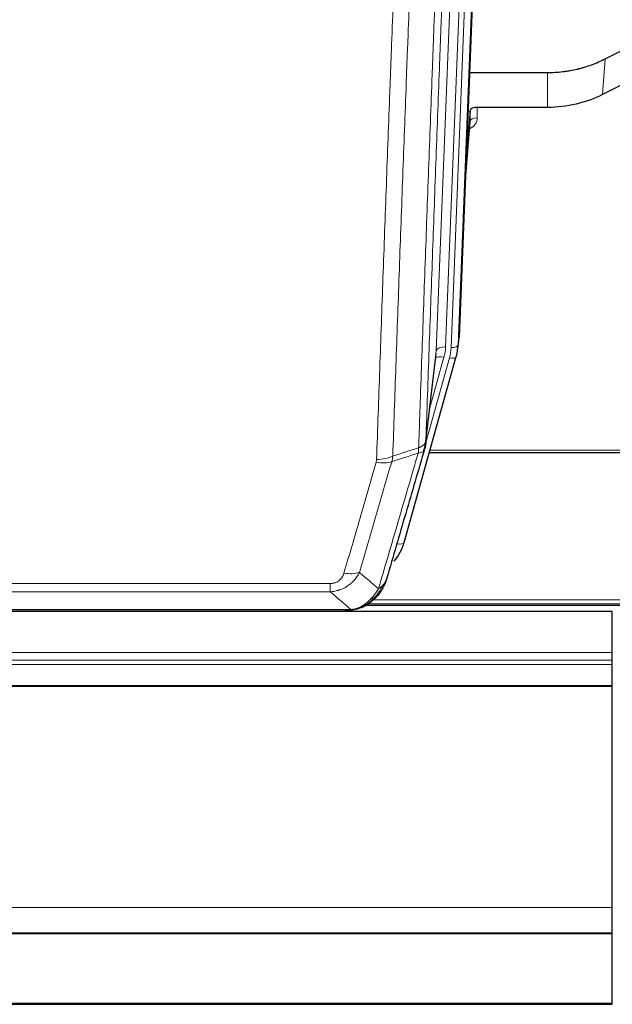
# Model space of a CAD drawing. Header units: inches. Extents: x 0 to 23760, y -13 to 16800.
# Tile 9 of 247: x 3249 to 3501, y 5249 to 5667. Entities that reach past the tile are written whole.
import ezdxf

# ---------------------------------------------------------------- set-up
doc = ezdxf.new("R2010")
doc.units = ezdxf.units.IN
doc.layers.add('1', color=7, linetype='Continuous', true_color=0xffffff)

msp = doc.modelspace()

# ---------------------------------------------------------------- linework, layer by layer
at = {"layer": '1', "color": 2, "linetype": 'Continuous', "lineweight": 25}
for p, q in [((3448.626, 5865.258), (3435.509, 5532.057)), ((3497.54, 5650.152), (3513.218, 5658.18)), ((3439.93, 5644.344), (3473.104, 5644.344)), ((3512.648, 5643.194), (3496.484, 5635.02)), ((3440.203, 5628.284), (3438.38, 5605.002)), ((3440.214, 5623.707), (3440.203, 5628.284)), ((3473.104, 5629.535), (3443.202, 5629.535)), ((3438, 5595.329), (3440.207, 5623.528)), ((3435.013, 5527.214), (3435.387, 5530.472)), ((3412.158, 5444.865), (3434.332, 5523.751)), ((3421.296, 5486.552), (3425.711, 5525.071)), ((3434.332, 5523.751), (3434.351, 5523.847)), ((3422.885, 5483.035), (3557.104, 5483.035)), ((3394.107, 5417.249), (3394.207, 5417.278)), ((3396.169, 5418.279), (3720.165, 5418.279)), ((3500.604, 5415.582), (2438.008, 5415.582)), ((3169.044, 5415.773), (3387.165, 5415.773)), ((3500.604, 5398.125), (3500.604, 5415.582)), ((3500.604, 5394.883), (3500.604, 5398.125)), ((3500.604, 5393.039), (3500.604, 5394.883)), ((3500.604, 5384.126), (3500.604, 5393.039)), ((3500.604, 5383.681), (3500.604, 5384.126)), ((3500.604, 5289.854), (3500.604, 5383.681)), ((3500.604, 5279.089), (3500.604, 5289.854)), ((2125.604, 5279.089), (3500.604, 5279.089)), ((2125.604, 5278.907), (3500.604, 5278.907)), ((3500.604, 5278.907), (3500.604, 5279.089)), ((3500.604, 5249.324), (3500.604, 5278.907)), ((2125.604, 5248.779), (3500.604, 5248.779)), ((3500.604, 5248.779), (3500.604, 5249.324))]:
    msp.add_line(p, q, dxfattribs=at)
at = {"layer": '1', "color": 110, "linetype": 'Continuous', "lineweight": 13}
for p, q in [((3432.141, 5527.579), (3445.252, 5860.601)), ((3448.246, 5861.821), (3435.135, 5528.799)), ((3425.802, 5526.244), (3438.868, 5858.138)), ((3442.86, 5859.765), (3429.794, 5527.871)), ((3496.484, 5635.02), (3497.54, 5650.152)), ((3473.104, 5629.535), (3473.104, 5644.344)), ((3443.202, 5629.535), (3443.212, 5625.118)), ((3438.007, 5595.52), (3440.214, 5623.707)), ((3435.135, 5528.799), (3435.509, 5532.057)), ((3421.425, 5488.064), (3425.802, 5526.244)), ((3421.371, 5487.343), (3431.444, 5523.177)), ((3423.071, 5502.032), (3429.096, 5523.47)), ((3423.172, 5484.066), (3557.104, 5484.066)), ((3409.27, 5444.291), (3413.995, 5461.103)), ((3175.433, 5427.437), (3380.776, 5427.437)), ((3380.776, 5423.904), (3380.776, 5427.437)), ((3380.776, 5423.904), (3175.433, 5423.904)), ((3394.207, 5417.278), (3394.275, 5417.435)), ((3396.987, 5418.84), (3719.274, 5418.84)), ((3398.919, 5420.453), (3717.267, 5420.453)), ((3166.702, 5416.436), (3389.507, 5416.436)), ((2432.745, 5398.125), (3500.604, 5398.125)), ((2431.219, 5393.039), (3500.604, 5393.039)), ((2431.757, 5394.883), (3500.604, 5394.883)), ((2428.512, 5384.126), (3500.604, 5384.126)), ((2428.383, 5383.681), (3500.604, 5383.681)), ((2125.604, 5289.854), (3500.604, 5289.854)), ((2125.604, 5249.324), (3500.604, 5249.324))]:
    msp.add_line(p, q, dxfattribs=at)
at = {"layer": '1', "color": 2, "linetype": 'Continuous', "lineweight": 25}
for centre, major_axis, ratio, start_param, end_param in [((3443.201, 5628.241), (-3, 0), 0.4313147, 4.7122344, 6.2494043), ((3408.488, 5532.901), (27.037, -0.043), 0.8858289, 6.1833881, 6.2497185), ((3408.123, 5529.714), (27.027, -0.37), 0.8864308, 6.0512739, 6.2604253), ((3385.963, 5450.878), (27.014, -0.465), 0.8900028, 5.6793803, 6.0539117)]:
    msp.add_ellipse(centre, major_axis=major_axis, ratio=ratio, start_param=start_param, end_param=end_param, dxfattribs=at)
at = {"layer": '1', "color": 110, "linetype": 'Continuous', "lineweight": 13}
for centre, major_axis, ratio, start_param, end_param in [((3437.209, 5625.118), (6.003, -0.046), 0.8757409, 5.1963204, 6.2920244), ((3443.212, 5623.664), (-3, -0.007), 0.4848086, 4.7112485, 6.2484184), ((3429.794, 5526.024), (3.997, -0.157), 0.4614673, 1.5889619, 3.1073983), ((3405.776, 5528.621), (24.033, -0.038), 0.8858289, 6.0405671, 6.2497185), ((3408.123, 5528.329), (24.033, -0.038), 0.8858289, 6.0405671, 6.2497185), ((3432.141, 5528.964), (2.998, -0.118), 0.4614673, 4.7305545, 6.248991), ((3429.096, 5521.623), (3.851, -1.082), 0.4480327, 1.6960734, 2.8915811), ((3431.444, 5524.563), (2.888, -0.812), 0.4480327, 4.837666, 6.2831701), ((3400.471, 5485.714), (-9.994, 0.345), 0.559112, 1.5901207, 2.34753), ((3400.284, 5484.542), (-9.604, 2.788), 0.5442898, 1.7274916, 2.473129), ((3409.27, 5445.676), (2.888, -0.812), 0.4480327, 4.837666, 6.2831701), ((3386.623, 5437.659), (9.598, -2.808), 0.562843, 4.8755761, 5.6185342)]:
    msp.add_ellipse(centre, major_axis=major_axis, ratio=ratio, start_param=start_param, end_param=end_param, dxfattribs=at)
for points, knots in [([(3433.62, 5810.732), (3433.05, 5796.732), (3431.926, 5768.865), (3430.832, 5741.261), (3430.022, 5720.657), (3429.621, 5710.38), (3429.157, 5698.433), (3428.959, 5693.322), (3428.828, 5689.917), (3428.762, 5688.216), (3428.434, 5679.714), (3428.044, 5669.538), (3427.594, 5657.712), (3427.402, 5652.654), (3427.274, 5649.284), (3427.21, 5647.6), (3426.638, 5632.456), (3425.637, 5605.688), (3424.182, 5565.994), (3422.776, 5526.76), (3421.87, 5500.911), (3421.425, 5488.064)], [0, 0, 0, 0, 0.125, 0.25, 0.25, 0.3125, 0.34375, 0.359375, 0.359375, 0.375, 0.375, 0.4375, 0.46875, 0.484375, 0.484375, 0.5, 0.5, 0.625, 0.75, 0.875, 1, 1, 1, 1]), ([(3418.336, 5485.055), (3418.391, 5486.667), (3418.447, 5488.281), (3418.559, 5491.51), (3418.728, 5496.357), (3419.123, 5507.692), (3419.467, 5517.452), (3420.16, 5537.028), (3421.1, 5563.284), (3422.559, 5603.129), (3423.563, 5630), (3424.137, 5645.201), (3424.201, 5646.891), (3424.329, 5650.274), (3424.522, 5655.351), (3424.973, 5667.222), (3425.365, 5677.437), (3425.693, 5685.971), (3425.759, 5687.679), (3425.891, 5691.097), (3426.089, 5696.227), (3426.554, 5708.219), (3426.957, 5718.535), (3427.769, 5739.217), (3428.866, 5766.925), (3429.993, 5794.899), (3430.565, 5808.952)], [0, 0, 0, 0, 0.015625, 0.015625, 0.03125, 0.0625, 0.125, 0.125, 0.25, 0.375, 0.5, 0.5, 0.515625, 0.515625, 0.53125, 0.5625, 0.625, 0.625, 0.640625, 0.640625, 0.65625, 0.6875, 0.75, 0.75, 0.875, 1, 1, 1, 1]), ([(3400.471, 5480.121), (3400.909, 5492.834), (3401.799, 5518.412), (3402.72, 5544.292), (3403.422, 5563.815), (3403.658, 5570.341), (3404.134, 5583.432), (3404.374, 5589.996), (3405.099, 5609.745), (3405.59, 5622.983), (3406.214, 5639.618), (3406.339, 5642.949), (3406.59, 5649.62), (3406.969, 5659.638), (3407.351, 5669.692), (3408.122, 5689.851), (3409.164, 5716.859), (3410.772, 5757.763), (3411.872, 5785.293), (3412.43, 5799.124)], [0, 0, 0, 0, 0.125, 0.25, 0.25, 0.3125, 0.3125, 0.375, 0.375, 0.5, 0.5, 0.53125, 0.53125, 0.5625, 0.625, 0.625, 0.75, 0.875, 1, 1, 1, 1]), ([(3419.313, 5800.084), (3418.755, 5786.272), (3417.653, 5758.776), (3416.043, 5717.924), (3414.999, 5690.95), (3414.228, 5670.817), (3413.845, 5660.775), (3413.466, 5650.77), (3413.214, 5644.108), (3413.089, 5640.781), (3412.465, 5624.167), (3411.973, 5610.947), (3411.246, 5591.223), (3411.006, 5584.667), (3410.53, 5571.593), (3410.294, 5565.074), (3409.591, 5545.576), (3408.669, 5519.729), (3407.777, 5494.184), (3407.339, 5481.487)], [0, 0, 0, 0, 0.125, 0.25, 0.375, 0.375, 0.4375, 0.46875, 0.46875, 0.5, 0.5, 0.625, 0.625, 0.6875, 0.6875, 0.75, 0.75, 0.875, 1, 1, 1, 1]), ([(3418.336, 5485.055), (3418.315, 5484.654), (3418.299, 5484.267), (3418.241, 5483.509), (3418.199, 5483.137), (3418.124, 5482.765)], [0, 0, 0, 0, 0.5, 0.5, 1, 1, 1, 1]), ([(3418.124, 5482.765), (3418.532, 5482.799), (3418.905, 5482.869), (3419.564, 5483.072), (3419.849, 5483.206), (3420.32, 5483.528), (3420.506, 5483.716), (3420.77, 5484.136), (3420.848, 5484.367), (3420.869, 5484.613)], [0, 0, 0, 0, 0.25, 0.25, 0.5, 0.5, 0.75, 0.75, 1, 1, 1, 1]), ([(3418.336, 5485.055), (3418.348, 5485.06), (3418.374, 5485.07), (3418.412, 5485.084), (3418.45, 5485.099), (3418.488, 5485.114), (3418.526, 5485.129), (3418.565, 5485.144), (3418.603, 5485.16), (3418.642, 5485.176), (3418.681, 5485.192), (3418.719, 5485.209), (3418.758, 5485.225), (3418.797, 5485.243), (3418.836, 5485.26), (3418.875, 5485.278), (3418.914, 5485.296), (3418.954, 5485.314), (3418.993, 5485.332), (3419.032, 5485.351), (3419.071, 5485.37), (3419.11, 5485.39), (3419.15, 5485.409), (3419.189, 5485.429), (3419.228, 5485.45), (3419.267, 5485.47), (3419.306, 5485.491), (3419.345, 5485.512), (3419.385, 5485.534), (3419.424, 5485.556), (3419.462, 5485.578), (3419.501, 5485.601), (3419.54, 5485.623), (3419.579, 5485.647), (3419.617, 5485.67), (3419.656, 5485.694), (3419.694, 5485.718), (3419.733, 5485.742), (3419.771, 5485.767), (3419.809, 5485.792), (3419.846, 5485.818), (3419.884, 5485.844), (3419.922, 5485.87), (3419.959, 5485.896), (3419.996, 5485.923), (3420.033, 5485.95), (3420.07, 5485.978), (3420.106, 5486.005), (3420.142, 5486.034), (3420.178, 5486.062), (3420.214, 5486.091), (3420.249, 5486.12), (3420.285, 5486.15), (3420.319, 5486.18), (3420.354, 5486.21), (3420.388, 5486.241), (3420.422, 5486.272), (3420.456, 5486.303), (3420.489, 5486.335), (3420.524, 5486.369), (3420.561, 5486.406), (3420.6, 5486.445), (3420.637, 5486.484), (3420.674, 5486.524), (3420.71, 5486.564), (3420.745, 5486.604), (3420.779, 5486.645), (3420.812, 5486.685), (3420.845, 5486.726), (3420.877, 5486.767), (3420.908, 5486.808), (3420.938, 5486.85), (3420.967, 5486.891), (3420.995, 5486.933), (3421.023, 5486.975), (3421.049, 5487.017), (3421.075, 5487.059), (3421.1, 5487.101), (3421.124, 5487.144), (3421.147, 5487.187), (3421.169, 5487.229), (3421.191, 5487.272), (3421.211, 5487.315), (3421.231, 5487.359), (3421.25, 5487.402), (3421.268, 5487.445), (3421.285, 5487.489), (3421.301, 5487.533), (3421.316, 5487.576), (3421.33, 5487.62), (3421.344, 5487.664), (3421.357, 5487.708), (3421.368, 5487.753), (3421.379, 5487.797), (3421.389, 5487.841), (3421.398, 5487.886), (3421.406, 5487.93), (3421.413, 5487.975), (3421.42, 5488.019), (3421.423, 5488.049), (3421.425, 5488.064)], [0, 0, 0, 0, 0.0069372, 0.0139334, 0.0209887, 0.028103, 0.0352764, 0.0425088, 0.0498003, 0.0571509, 0.0645605, 0.0720292, 0.0795569, 0.0871437, 0.0947896, 0.1024945, 0.1102584, 0.1180815, 0.1259636, 0.1339048, 0.141905, 0.1499643, 0.1580827, 0.1662601, 0.1744966, 0.1827922, 0.1911468, 0.1995605, 0.2080333, 0.2165651, 0.225156, 0.233806, 0.2425151, 0.2512832, 0.2601104, 0.2689967, 0.277942, 0.2869465, 0.29601, 0.3051325, 0.3143142, 0.3235549, 0.3328547, 0.3422136, 0.3516315, 0.3611085, 0.3706446, 0.3802398, 0.3898941, 0.3996074, 0.4093798, 0.4192113, 0.4291019, 0.4390515, 0.4490602, 0.459128, 0.4692549, 0.4794409, 0.4896859, 0.4999901, 0.5124905, 0.524991, 0.5374914, 0.5499918, 0.5624922, 0.5749926, 0.587493, 0.5999934, 0.6124937, 0.6249941, 0.6374944, 0.6499948, 0.6624951, 0.6749954, 0.6874957, 0.699996, 0.7124963, 0.7249966, 0.7374968, 0.7499971, 0.7624973, 0.7749976, 0.7874978, 0.799998, 0.8124982, 0.8249984, 0.8374986, 0.8499988, 0.8624989, 0.8749991, 0.8874992, 0.8999993, 0.9124995, 0.9249996, 0.9374997, 0.9499998, 0.9624998, 0.9749999, 0.9875, 1, 1, 1, 1]), ([(3400.471, 5480.121), (3400.464, 5479.922), (3400.446, 5479.724), (3400.383, 5479.332), (3400.34, 5479.137), (3400.284, 5478.943)], [0, 0, 0, 0, 0.5, 0.5, 1, 1, 1, 1]), ([(3401.27, 5425.155), (3402.668, 5429.909), (3404.067, 5434.676), (3406.869, 5444.231), (3408.272, 5449.021), (3412.486, 5463.424), (3415.302, 5473.071), (3418.124, 5482.765)], [0, 0, 0, 0, 0.25, 0.25, 0.5, 0.5, 1, 1, 1, 1]), ([(3386.623, 5431.872), (3387.757, 5435.765), (3388.892, 5439.664), (3391.164, 5447.479), (3392.302, 5451.395), (3395.717, 5463.163), (3397.998, 5471.038), (3400.284, 5478.943)], [0, 0, 0, 0, 0.25, 0.25, 0.5, 0.5, 1, 1, 1, 1]), ([(3406.88, 5479.114), (3404.592, 5471.221), (3402.308, 5463.358), (3398.889, 5451.608), (3397.75, 5447.699), (3395.475, 5439.897), (3394.338, 5436.003), (3393.203, 5432.117)], [0, 0, 0, 0, 0.5, 0.5, 0.75, 0.75, 1, 1, 1, 1]), ([(3393.203, 5432.117), (3392.905, 5431.549), (3392.579, 5431.002), (3391.866, 5429.951), (3391.479, 5429.446), (3390.851, 5428.724), (3390.579, 5428.43), (3390.294, 5428.146), (3390.179, 5428.033), (3390.121, 5427.977), (3389.945, 5427.81), (3389.826, 5427.701), (3389.224, 5427.165), (3388.715, 5426.768), (3388.043, 5426.314), (3387.906, 5426.225), (3387.699, 5426.095), (3387.63, 5426.052), (3387.49, 5425.967), (3387.42, 5425.926), (3387.068, 5425.721), (3386.781, 5425.567), (3385.905, 5425.134), (3385.3, 5424.884), (3384.596, 5424.646), (3384.518, 5424.621), (3384.36, 5424.571), (3384.281, 5424.546), (3384.043, 5424.475), (3383.884, 5424.43), (3383.404, 5424.303), (3383.081, 5424.228), (3382.106, 5424.037), (3381.446, 5423.95), (3380.776, 5423.904)], [0, 0, 0, 0, 0.125, 0.125, 0.25, 0.25, 0.3125, 0.328125, 0.328125, 0.34375, 0.34375, 0.375, 0.375, 0.5, 0.5, 0.53125, 0.53125, 0.546875, 0.546875, 0.5625, 0.5625, 0.625, 0.625, 0.75, 0.75, 0.765625, 0.765625, 0.78125, 0.78125, 0.8125, 0.8125, 0.875, 0.875, 1, 1, 1, 1]), ([(3386.623, 5431.872), (3386.602, 5431.8), (3386.58, 5431.728), (3386.533, 5431.585), (3386.509, 5431.513), (3386.434, 5431.3), (3386.379, 5431.159), (3386.262, 5430.881), (3386.198, 5430.744), (3386.061, 5430.472), (3385.988, 5430.338), (3385.831, 5430.074), (3385.747, 5429.944), (3385.612, 5429.752), (3385.565, 5429.688), (3385.469, 5429.562), (3385.419, 5429.5), (3385.265, 5429.315), (3385.157, 5429.197), (3384.929, 5428.967), (3384.809, 5428.857), (3384.62, 5428.698), (3384.523, 5428.62), (3384.422, 5428.545), (3384.353, 5428.496), (3384.319, 5428.472), (3384.144, 5428.352), (3384, 5428.262), (3383.553, 5428.014), (3383.236, 5427.874), (3382.816, 5427.735), (3382.731, 5427.708), (3382.558, 5427.66), (3382.471, 5427.637), (3382.209, 5427.575), (3382.033, 5427.542), (3381.679, 5427.489), (3381.5, 5427.469), (3381.14, 5427.443), (3380.958, 5427.437), (3380.776, 5427.437)], [0, 0, 0, 0, 0.03125, 0.03125, 0.0625, 0.0625, 0.125, 0.125, 0.1875, 0.1875, 0.25, 0.25, 0.3125, 0.3125, 0.34375, 0.34375, 0.375, 0.375, 0.4375, 0.4375, 0.5, 0.5, 0.53125, 0.546875, 0.546875, 0.5625, 0.5625, 0.625, 0.625, 0.75, 0.75, 0.78125, 0.78125, 0.8125, 0.8125, 0.875, 0.875, 0.9375, 0.9375, 1, 1, 1, 1]), ([(3402.977, 5426.485), (3402.278, 5425.032), (3401.407, 5423.638), (3400.047, 5421.955), (3399.69, 5421.549), (3399.319, 5421.16)], [0, 0, 0, 0, 0.75, 0.75, 1, 1, 1, 1]), ([(3402.977, 5426.485), (3402.854, 5426.363), (3402.726, 5426.244), (3402.394, 5425.952), (3402.183, 5425.783), (3401.741, 5425.459), (3401.51, 5425.303), (3401.27, 5425.155)], [0, 0, 0, 0, 0.25, 0.25, 0.625, 0.625, 1, 1, 1, 1]), ([(3404.187, 5428.07), (3404.148, 5427.999), (3404.108, 5427.929), (3403.94, 5427.651), (3403.801, 5427.448), (3403.498, 5427.051), (3403.333, 5426.858), (3403.098, 5426.608), (3403.038, 5426.546), (3402.977, 5426.485)], [0, 0, 0, 0, 0.125, 0.125, 0.5, 0.5, 0.875, 0.875, 1, 1, 1, 1]), ([(3401.27, 5425.155), (3400.577, 5424.04), (3399.81, 5422.942), (3398.684, 5421.592), (3398.393, 5421.264), (3398.094, 5420.948)], [0, 0, 0, 0, 0.75, 0.75, 1, 1, 1, 1]), ([(3400.304, 5421.645), (3400.274, 5421.619), (3400.241, 5421.592), (3400.107, 5421.491), (3399.994, 5421.421), (3399.744, 5421.299), (3399.608, 5421.247), (3399.417, 5421.187), (3399.368, 5421.173), (3399.319, 5421.16)], [0, 0, 0, 0, 0.125, 0.125, 0.5, 0.5, 0.875, 0.875, 1, 1, 1, 1]), ([(3394.125, 5417.829), (3393.765, 5417.634), (3393.397, 5417.458), (3391.904, 5416.832), (3390.727, 5416.538), (3389.507, 5416.436)], [0, 0, 0, 0, 0.25, 0.25, 1, 1, 1, 1]), ([(3398.094, 5420.948), (3397.945, 5420.79), (3397.793, 5420.634), (3397.179, 5420.026), (3396.7, 5419.597), (3395.706, 5418.811), (3395.191, 5418.453), (3394.484, 5418.028), (3394.305, 5417.926), (3394.125, 5417.829)], [0, 0, 0, 0, 0.125, 0.125, 0.5, 0.5, 0.875, 0.875, 1, 1, 1, 1]), ([(3394.275, 5417.435), (3394.277, 5417.465), (3394.275, 5417.497), (3394.262, 5417.583), (3394.246, 5417.638), (3394.198, 5417.742), (3394.165, 5417.791), (3394.125, 5417.829)], [0, 0, 0, 0, 0.25, 0.25, 0.625, 0.625, 1, 1, 1, 1]), ([(3399.319, 5421.16), (3399.22, 5421.134), (3399.119, 5421.111), (3398.862, 5421.06), (3398.704, 5421.037), (3398.394, 5420.993), (3398.24, 5420.972), (3398.094, 5420.948)], [0, 0, 0, 0, 0.25, 0.25, 0.625, 0.625, 1, 1, 1, 1]), ([(3388.636, 5415.915), (3388.644, 5415.917), (3388.66, 5415.921), (3388.684, 5415.927), (3388.707, 5415.932), (3388.73, 5415.938), (3388.753, 5415.944), (3388.775, 5415.95), (3388.797, 5415.956), (3388.819, 5415.962), (3388.84, 5415.968), (3388.861, 5415.974), (3388.882, 5415.981), (3388.902, 5415.987), (3388.922, 5415.994), (3388.942, 5416.001), (3388.961, 5416.007), (3388.98, 5416.014), (3388.999, 5416.021), (3389.017, 5416.028), (3389.035, 5416.035), (3389.053, 5416.042), (3389.07, 5416.049), (3389.087, 5416.056), (3389.104, 5416.064), (3389.12, 5416.071), (3389.136, 5416.078), (3389.152, 5416.086), (3389.167, 5416.094), (3389.182, 5416.101), (3389.197, 5416.109), (3389.211, 5416.117), (3389.225, 5416.125), (3389.239, 5416.132), (3389.252, 5416.14), (3389.265, 5416.149), (3389.278, 5416.157), (3389.29, 5416.165), (3389.302, 5416.173), (3389.314, 5416.181), (3389.325, 5416.19), (3389.336, 5416.198), (3389.347, 5416.207), (3389.357, 5416.215), (3389.368, 5416.224), (3389.377, 5416.232), (3389.387, 5416.241), (3389.396, 5416.25), (3389.404, 5416.259), (3389.413, 5416.268), (3389.421, 5416.277), (3389.429, 5416.286), (3389.436, 5416.295), (3389.443, 5416.304), (3389.45, 5416.313), (3389.456, 5416.322), (3389.462, 5416.331), (3389.468, 5416.34), (3389.473, 5416.35), (3389.478, 5416.359), (3389.483, 5416.369), (3389.488, 5416.378), (3389.492, 5416.388), (3389.495, 5416.397), (3389.499, 5416.407), (3389.502, 5416.416), (3389.505, 5416.426), (3389.506, 5416.433), (3389.507, 5416.436)], [0, 0, 0, 0, 0.0185022, 0.0368847, 0.0551481, 0.073293, 0.0913199, 0.1092294, 0.1270222, 0.1446988, 0.1622598, 0.1797059, 0.1970378, 0.2142561, 0.2313614, 0.2483544, 0.265236, 0.2820066, 0.2986672, 0.3152184, 0.331661, 0.3479958, 0.3642235, 0.380345, 0.3963611, 0.4122725, 0.4280803, 0.4437851, 0.459388, 0.4748898, 0.4902915, 0.5055939, 0.5207981, 0.535905, 0.5509156, 0.565831, 0.5806521, 0.5953801, 0.6100159, 0.6245607, 0.6390157, 0.6533819, 0.6676604, 0.6818526, 0.6959596, 0.7099825, 0.7239227, 0.7377815, 0.75156, 0.7652597, 0.7788818, 0.7924277, 0.8058989, 0.8192966, 0.8326224, 0.8458776, 0.8590638, 0.8721825, 0.8852351, 0.8982233, 0.9111485, 0.9240124, 0.9368166, 0.9495628, 0.9622525, 0.9748874, 0.9874694, 1, 1, 1, 1])]:
    msp.add_open_spline(points, degree=3, knots=knots, dxfattribs=at)
at = {"layer": '1', "color": 2, "linetype": 'Continuous', "lineweight": 25}
for points, knots in [([(3473.104, 5644.344), (3474.174, 5644.344), (3476.309, 5644.407), (3478.435, 5644.593), (3479.761, 5644.748), (3480.026, 5644.781), (3480.554, 5644.851), (3481.346, 5644.961), (3482.134, 5645.088), (3483.704, 5645.366), (3484.744, 5645.581), (3485.906, 5645.858), (3486.035, 5645.889), (3486.293, 5645.952), (3486.679, 5646.049), (3487.575, 5646.283), (3488.335, 5646.501), (3489.845, 5646.956), (3491.832, 5647.621), (3493.766, 5648.398), (3495.673, 5649.232), (3496.614, 5649.677), (3497.54, 5650.152)], [0, 0, 0, 0, 0.125, 0.25, 0.25, 0.28125, 0.28125, 0.3125, 0.375, 0.375, 0.5, 0.5, 0.515625, 0.515625, 0.53125, 0.5625, 0.625, 0.625, 0.75, 0.875, 0.875, 1, 1, 1, 1]), ([(3496.484, 5635.02), (3492.95, 5633.234), (3489.149, 5631.855), (3481.266, 5630.005), (3477.185, 5629.535), (3473.104, 5629.535)], [0, 0, 0, 0, 0.5, 0.5, 1, 1, 1, 1]), ([(3420.869, 5484.613), (3418.183, 5475.402), (3415.503, 5466.232), (3411.493, 5452.54), (3410.157, 5447.986), (3407.489, 5438.899), (3406.157, 5434.366), (3404.826, 5429.844)], [0, 0, 0, 0, 0.5, 0.5, 0.75, 0.75, 1, 1, 1, 1]), ([(3421.425, 5488.064), (3421.425, 5488.053), (3421.423, 5488.013), (3421.42, 5487.927), (3421.413, 5487.788), (3421.401, 5487.595), (3421.383, 5487.349), (3421.354, 5487.05), (3421.312, 5486.698), (3421.268, 5486.398), (3421.23, 5486.167), (3421.204, 5486.024), (3421.178, 5485.885), (3421.151, 5485.75), (3421.124, 5485.619), (3421.096, 5485.491), (3421.068, 5485.368), (3421.04, 5485.249), (3421.011, 5485.133), (3420.983, 5485.022), (3420.954, 5484.914), (3420.926, 5484.81), (3420.897, 5484.71), (3420.878, 5484.645), (3420.869, 5484.613)], [0, 0, 0, 0, 0.0092499, 0.0337179, 0.073404, 0.128308, 0.1984299, 0.2837694, 0.3843264, 0.5001005, 0.5424888, 0.5838484, 0.6241794, 0.6634821, 0.7017567, 0.7390032, 0.7752221, 0.8104134, 0.8445775, 0.8777146, 0.909825, 0.9409091, 0.9709673, 1, 1, 1, 1]), ([(3404.826, 5429.844), (3404.82, 5429.822), (3404.809, 5429.778), (3404.79, 5429.712), (3404.772, 5429.646), (3404.754, 5429.581), (3404.735, 5429.516), (3404.716, 5429.451), (3404.697, 5429.387), (3404.678, 5429.322), (3404.659, 5429.259), (3404.64, 5429.195), (3404.62, 5429.132), (3404.6, 5429.069), (3404.58, 5429.006), (3404.56, 5428.943), (3404.54, 5428.881), (3404.52, 5428.819), (3404.499, 5428.758), (3404.478, 5428.696), (3404.458, 5428.635), (3404.437, 5428.575), (3404.416, 5428.514), (3404.394, 5428.454), (3404.373, 5428.394), (3404.352, 5428.335), (3404.33, 5428.275), (3404.308, 5428.216), (3404.286, 5428.158), (3404.264, 5428.099), (3404.242, 5428.041), (3404.22, 5427.983), (3404.198, 5427.925), (3404.175, 5427.868), (3404.153, 5427.811), (3404.13, 5427.754), (3404.107, 5427.698), (3404.085, 5427.642), (3404.062, 5427.586), (3404.039, 5427.53), (3404.015, 5427.475), (3403.992, 5427.42), (3403.969, 5427.365), (3403.946, 5427.311), (3403.922, 5427.257), (3403.899, 5427.203), (3403.875, 5427.149), (3403.851, 5427.096), (3403.827, 5427.043), (3403.804, 5426.99), (3403.78, 5426.937), (3403.756, 5426.885), (3403.732, 5426.833), (3403.707, 5426.782), (3403.683, 5426.73), (3403.659, 5426.679), (3403.635, 5426.628), (3403.61, 5426.578), (3403.586, 5426.528), (3403.562, 5426.478), (3403.537, 5426.428), (3403.512, 5426.378), (3403.488, 5426.329), (3403.463, 5426.28), (3403.439, 5426.232), (3403.414, 5426.184), (3403.395, 5426.148), (3403.385, 5426.128), (3403.383, 5426.124)], [0, 0, 0, 0, 0.0171812, 0.0343046, 0.0513704, 0.0683783, 0.0853286, 0.1022212, 0.119056, 0.1358331, 0.1525524, 0.1692141, 0.185818, 0.2023642, 0.2188526, 0.2352834, 0.2516564, 0.2679717, 0.2842292, 0.3004291, 0.3165712, 0.3326555, 0.3486822, 0.3646511, 0.3805623, 0.3964158, 0.4122116, 0.4279496, 0.4436299, 0.4592525, 0.4748173, 0.4903244, 0.5057738, 0.5211655, 0.5364994, 0.5517757, 0.5669942, 0.5821549, 0.597258, 0.6123033, 0.6272909, 0.6422208, 0.6570929, 0.6719073, 0.686664, 0.701363, 0.7160042, 0.7305878, 0.7451136, 0.7595816, 0.773992, 0.7883446, 0.8026395, 0.8168767, 0.8310561, 0.8451778, 0.8592418, 0.8732481, 0.8871967, 0.9010875, 0.9149206, 0.928696, 0.9424136, 0.9560736, 0.9696758, 0.9832203, 0.996707, 1, 1, 1, 1]), ([(3404.826, 5429.844), (3404.742, 5429.383), (3404.6, 5428.932), (3404.337, 5428.353), (3404.265, 5428.21), (3404.187, 5428.07)], [0, 0, 0, 0, 0.75, 0.75, 1, 1, 1, 1]), ([(3404.187, 5428.07), (3403.575, 5426.33), (3402.679, 5424.641), (3401.149, 5422.605), (3400.739, 5422.114), (3400.304, 5421.645)], [0, 0, 0, 0, 0.75, 0.75, 1, 1, 1, 1]), ([(3400.304, 5421.645), (3400.087, 5421.411), (3399.863, 5421.181), (3398.99, 5420.331), (3398.299, 5419.751), (3397.572, 5419.224)], [0, 0, 0, 0, 0.2626999, 0.2626999, 1, 1, 1, 1]), ([(3400.684, 5422.115), (3400.627, 5422.013), (3400.558, 5421.91), (3400.422, 5421.754), (3400.366, 5421.699), (3400.304, 5421.645)], [0, 0, 0, 0, 0.6295096, 0.6295096, 1, 1, 1, 1]), ([(3394.275, 5417.435), (3393.818, 5417.212), (3393.354, 5417.012), (3391.483, 5416.311), (3390.047, 5416.004), (3388.636, 5415.915)], [0, 0, 0, 0, 0.25, 0.25, 1, 1, 1, 1]), ([(3394.107, 5417.249), (3393.529, 5416.999), (3392.941, 5416.78), (3392.26, 5416.565), (3392.173, 5416.539), (3392.085, 5416.513)], [0, 0, 0, 0, 0.8717446, 0.8717446, 1, 1, 1, 1]), ([(3399.319, 5421.16), (3399.133, 5420.966), (3398.944, 5420.775), (3398.172, 5420.032), (3397.562, 5419.516), (3396.292, 5418.578), (3395.633, 5418.157), (3394.731, 5417.664), (3394.504, 5417.546), (3394.275, 5417.435)], [0, 0, 0, 0, 0.125, 0.125, 0.5, 0.5, 0.875, 0.875, 1, 1, 1, 1]), ([(3386.965, 5415.775), (3386.979, 5415.775), (3387.007, 5415.775), (3387.049, 5415.774), (3387.09, 5415.773), (3387.129, 5415.773), (3387.167, 5415.773), (3387.205, 5415.773), (3387.241, 5415.773), (3387.276, 5415.774), (3387.311, 5415.774), (3387.344, 5415.775), (3387.376, 5415.776), (3387.407, 5415.776), (3387.437, 5415.777), (3387.466, 5415.778), (3387.494, 5415.779), (3387.521, 5415.78), (3387.546, 5415.782), (3387.571, 5415.783), (3387.595, 5415.784), (3387.617, 5415.785), (3387.639, 5415.786), (3387.659, 5415.787), (3387.679, 5415.789), (3387.697, 5415.79), (3387.715, 5415.791), (3387.731, 5415.792), (3387.746, 5415.793), (3387.76, 5415.794), (3387.773, 5415.795), (3387.786, 5415.796), (3387.797, 5415.796), (3387.807, 5415.797), (3387.815, 5415.798), (3387.823, 5415.798), (3387.83, 5415.799), (3387.836, 5415.799), (3387.841, 5415.8), (3387.853, 5415.801), (3387.874, 5415.803), (3387.903, 5415.805), (3387.931, 5415.808), (3387.96, 5415.81), (3387.988, 5415.813), (3388.015, 5415.816), (3388.043, 5415.819), (3388.07, 5415.822), (3388.096, 5415.825), (3388.122, 5415.828), (3388.148, 5415.832), (3388.174, 5415.835), (3388.199, 5415.838), (3388.224, 5415.842), (3388.249, 5415.845), (3388.273, 5415.849), (3388.297, 5415.852), (3388.321, 5415.856), (3388.344, 5415.86), (3388.367, 5415.863), (3388.39, 5415.867), (3388.412, 5415.871), (3388.434, 5415.875), (3388.456, 5415.879), (3388.477, 5415.883), (3388.498, 5415.887), (3388.519, 5415.891), (3388.54, 5415.895), (3388.56, 5415.899), (3388.579, 5415.903), (3388.599, 5415.907), (3388.618, 5415.911), (3388.63, 5415.914), (3388.636, 5415.915)], [0, 0, 0, 0, 0.0247661, 0.0489206, 0.0724636, 0.0953949, 0.1177147, 0.1394229, 0.1605195, 0.1810045, 0.2008779, 0.2201398, 0.23879, 0.2568287, 0.2742558, 0.2910713, 0.3072753, 0.3228676, 0.3378484, 0.3522176, 0.3659752, 0.3791212, 0.3916556, 0.4035785, 0.4148897, 0.4255894, 0.4356775, 0.445154, 0.454019, 0.4622723, 0.4699141, 0.4769443, 0.4833629, 0.48917, 0.4943654, 0.4989493, 0.5029216, 0.5062824, 0.5090316, 0.5111692, 0.5284651, 0.5456049, 0.5625886, 0.5794163, 0.5960881, 0.612604, 0.6289642, 0.6451687, 0.6612176, 0.6771111, 0.6928491, 0.7084319, 0.7238594, 0.7391318, 0.7542492, 0.7692118, 0.7840195, 0.7986726, 0.8131712, 0.8275153, 0.8417051, 0.8557408, 0.8696224, 0.8833501, 0.8969241, 0.9103445, 0.9236114, 0.936725, 0.9496856, 0.9624932, 0.975148, 0.9876502, 1, 1, 1, 1])]:
    msp.add_open_spline(points, degree=3, knots=knots, dxfattribs=at)
at = {"layer": '1', "color": 110, "linetype": 'Continuous', "lineweight": 13}
for points in [[(3407.339, 5481.487), (3411.005, 5482.678), (3414.671, 5483.868), (3418.336, 5485.055)], [(3418.124, 5482.765), (3414.376, 5481.55), (3410.629, 5480.333), (3406.88, 5479.114)], [(3407.339, 5481.487), (3407.298, 5481.08), (3407.181, 5480.277), (3406.993, 5479.498), (3406.88, 5479.114)], [(3393.203, 5432.117), (3395.907, 5429.798), (3398.596, 5427.478), (3401.27, 5425.155)], [(3389.507, 5416.436), (3386.614, 5418.928), (3383.703, 5421.417), (3380.776, 5423.904)]]:
    msp.add_open_spline(points, degree=3, dxfattribs=at)
at = {"layer": '1', "color": 2, "linetype": 'Continuous', "lineweight": 25}
for points, degree in [([(3420.552, 5483.802), (3421.302, 5486.633)], 1), ([(3394.205, 5417.276), (3396.072, 5418.111), (3397.718, 5419.331)], 2), ([(3388.7, 5415.853), (3388.118, 5415.798), (3387.539, 5415.772), (3386.965, 5415.775)], 3)]:
    msp.add_open_spline(points, degree=degree, dxfattribs=at)

doc.saveas('drawing.dxf')
